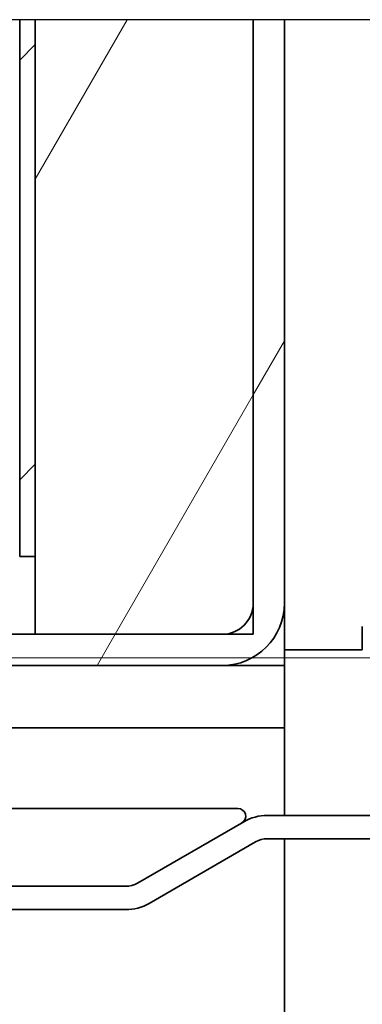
# Model space of a CAD drawing. Header units: millimetres. Extents: x 0 to 7128, y 0 to 5040.
# Tile 212 of 215: x 6459 to 6547, y 4277 to 4530. Entities that reach past the tile are written whole.
import ezdxf

# ---------------------------------------------------------------- set-up
doc = ezdxf.new("R2010")
doc.units = ezdxf.units.MM
doc.header["$LTSCALE"] = 12
doc.linetypes.add('DASHED_SPACE', pattern=[0.2067, 0.1654, -0.0413])
doc.layers.get('0').update_dxf_attribs({"lineweight": 25})
doc.layers.add('Linee dettaglio cerchio(ISO)', color=7, linetype='DASHED_SPACE', lineweight=25)
doc.layers.add('Spigoli visibili(ISO)', color=7, linetype='Continuous', lineweight=35)
doc.layers.add('Quote(ISO)', color=7, linetype='Continuous', lineweight=25, true_color=0x80ff00)
doc.layers.add('Tratteggio', color=7, linetype='Continuous', lineweight=9, true_color=0x1e1e47)
doc.styles.add('Corrente-BSI', font='arial.ttf')
doc.dimstyles.new('DEFAULT-ISO', dxfattribs={"dimscale": 12, "dimtxt": 3.5, "dimasz": 2.5, "dimexe": 1, "dimexo": 1, "dimgap": 0.762, "dimtad": 1, "dimtoh": 1, "dimrnd": 1e-08, "dimtxsty": 'Corrente-BSI', "dimcen": 0.09, "dimdle": 10, "dimclrd": 7, "dimclre": 7, "dimclrt": 7, "dimazin": 2, "dimtfac": 0.571429, "dimtmove": 0, "dimatfit": 3, "dimfxl": 1, "dimtolj": 1, "dimlwd": 5, "dimlwe": 5, "dimarcsym": 0})
pattern_1 = [(60, (0, 0), (-65.9911, 38.1), [])]

# ---------------------------------------------------------------- blocks, each defined once
blk = doc.blocks.new('SimboloConv2d1')
at = {"layer": 'Linee dettaglio cerchio(ISO)', "ltscale": 28.715969, "flags": 128}
blk.add_lwpolyline([(491.282, 377.486), (491.282, 333.573), (563.114, 333.573), (563.114, 377.486), (491.282, 377.486)], dxfattribs=at)
blk = doc.blocks.new('*D30')
at = {"layer": 'Defpoints', "color": 0, "linetype": 'Continuous', "transparency": 16777216}
for p in [(6331.17, 4366.01), (6909.06, 4366.01), (6645.06, 4259.01)]:
    blk.add_point(p, dxfattribs=at)
at = {"layer": 'Quote(ISO)', "color": 7, "linetype": 'Continuous', "lineweight": 5, "transparency": 16777216}
for p, q in [((6343.17, 4366.01), (6921.06, 4366.01)), ((6909.06, 4289.01), (6909.06, 4336.01)), ((6657.06, 4259.01), (6921.06, 4259.01))]:
    blk.add_line(p, q, dxfattribs=at)
at = {"layer": 'Quote(ISO)', "color": 7, "linetype": 'Continuous', "transparency": 16777216}
for points in [[(6904.06, 4336.01), (6914.06, 4336.01), (6909.06, 4366.01)], [(6904.06, 4289.01), (6914.06, 4289.01), (6909.06, 4259.01)]]:
    blk.add_solid(points, dxfattribs=at)
at = {"layer": 'Quote(ISO)', "color": 7, "linetype": 'Continuous', "lineweight": 9, "transparency": 16777216, "insert": (6857, 4282.43), "char_height": 42, "attachment_point": 1, "rotation": 90, "style": 'Corrente-BSI'}
blk.add_mtext('\\A1;53', dxfattribs=at)

msp = doc.modelspace()

# ---------------------------------------------------------------- hatches: boundary and pattern name
at = {"layer": 'Tratteggio'}
h = msp.add_hatch(dxfattribs=at)
h.set_pattern_fill('ANSI31', color=256, scale=609.6, angle=14.99998, style=0)
h.set_pattern_definition(pattern_1)
h.paths.add_polyline_path([(6135.166, 4529.836), (6135.166, 4380.015), (6135.166, 4372.015), (6143.166, 4372.015), (6191.166, 4372.015), (6191.166, 4392.015), (6191.166, 4529.836)])
h.paths.add_polyline_path([(6463.166, 4529.836), (6519.166, 4529.836), (6519.166, 4380.015), (6519.166, 4372.015), (6511.166, 4372.015), (6463.166, 4372.015), (6463.166, 4392.015)])
h = msp.add_hatch(dxfattribs=at)
h.set_pattern_fill('ANSI31', color=256, scale=609.6, angle=14.99998, style=0)
h.set_pattern_definition(pattern_1)
edge = h.paths.add_edge_path()
edge.add_line((6519.166, 4529.836), (6527.166, 4529.836))
edge.add_line((6527.166, 4529.836), (6527.166, 4380.015))
edge.add_ellipse((6511.166, 4380.015), major_axis=(16, 0), ratio=1, start_angle=270, end_angle=360, ccw=False)
edge.add_line((6511.166, 4364.015), (6423.977, 4364.015))
edge.add_ellipse((6423.977, 4356.015), major_axis=(5.657, 5.657), ratio=1, start_angle=45, end_angle=90)
edge.add_line((6418.32, 4361.671), (6405.107, 4348.458))
edge.add_ellipse((6393.794, 4359.772), major_axis=(11.314, -11.314), ratio=1, start_angle=270, end_angle=360, ccw=False)
edge.add_line((6382.48, 4348.458), (6371.166, 4359.772))
edge.add_line((6371.166, 4359.772), (6376.823, 4365.429))
edge.add_line((6376.823, 4365.429), (6388.137, 4354.115))
edge.add_ellipse((6393.794, 4359.772), major_axis=(-5.657, -5.657), ratio=1, start_angle=0, end_angle=90)
edge.add_line((6399.45, 4354.115), (6412.664, 4367.328))
edge.add_ellipse((6423.977, 4356.015), major_axis=(-16, 0), ratio=1, start_angle=270, end_angle=315, ccw=False)
edge.add_line((6423.977, 4372.015), (6463.166, 4372.015))
edge.add_line((6463.166, 4372.015), (6511.166, 4372.015))
edge.add_ellipse((6511.166, 4380.015), major_axis=(0, -8), ratio=1, start_angle=0, end_angle=90)
edge.add_line((6519.166, 4380.015), (6519.166, 4529.836))
h = msp.add_hatch(dxfattribs=at)
h.set_pattern_fill('ANSI31', color=256, scale=609.6, style=0)
h.set_pattern_definition([(45, (0, 0), (-53.8815, 53.8815), [])])
h.paths.add_polyline_path([(6459.166, 4529.836), (6463.166, 4529.836), (6463.166, 4392.015), (6459.166, 4392.015)])

# ---------------------------------------------------------------- linework, layer by layer
at = {"layer": 'Spigoli visibili(ISO)'}
for p, q in [((6459.166, 4529.836), (6459.166, 4392.015)), ((6463.166, 4529.836), (6463.166, 4372.015)), ((6463.166, 4392.015), (6463.166, 4529.836)), ((6519.166, 4372.015), (6519.166, 4529.836)), ((6519.166, 4529.836), (6519.166, 4380.015)), ((6527.166, 4380.015), (6527.166, 4529.836)), ((6459.166, 4392.015), (6463.166, 4392.015)), ((6527.166, 4374.015), (6527.166, 4380.015)), ((6527.166, 4368.015), (6527.166, 4374.015)), ((6547.166, 4374.015), (6547.166, 4368.015)), ((6511.166, 4372.015), (6423.977, 4372.015)), ((6463.166, 4372.015), (6519.166, 4372.015)), ((6527.166, 4368.015), (6527.166, 4364.015)), ((6527.166, 4368.015), (6547.166, 4368.015)), ((6423.977, 4364.015), (6511.166, 4364.015)), ((6527.166, 4364.015), (6511.166, 4364.015)), ((6512.166, 4364.015), (6512.166, 4364.046)), ((6527.166, 4364.015), (6527.166, 4348.015)), ((6435.166, 4348.015), (6527.166, 4348.015)), ((6527.166, 4348.015), (6527.166, 4325.515)), ((6407.96, 4327.318), (6515.214, 4327.318)), ((6516.769, 4323.907), (6489.43, 4308.122)), ((6594.339, 4325.515), (6522.769, 4325.515)), ((6519.769, 4318.711), (6492.43, 4302.926)), ((6522.769, 4319.515), (6594.339, 4319.515)), ((6527.166, 4319.515), (6527.166, 4243.015)), ((6486.43, 4307.318), (6305.302, 4307.318)), ((6305.302, 4301.318), (6486.43, 4301.318))]:
    msp.add_line(p, q, dxfattribs=at)
for centre, radius, start, end in [((6511.166, 4380.015), 8, 270, 0), ((6511.166, 4380.015), 16, 270, 0), ((6515.214, 4325.318), 2, 300, 90), ((6522.769, 4313.515), 12, 90, 120), ((6522.769, 4313.515), 6, 90, 120), ((6486.43, 4313.318), 6, 270, 300), ((6486.43, 4313.318), 12, 270, 300)]:
    msp.add_arc(centre, radius, start, end, dxfattribs=at)

# ---------------------------------------------------------------- block references
at = {"xscale": 12, "yscale": 12, "zscale": 12}
msp.add_blockref('SimboloConv2d1', (0, 0), dxfattribs=at)

# ---------------------------------------------------------------- dimensions: what is measured, and where the dimension line sits
at = {"layer": 'Quote(ISO)', "color": 7, "linetype": 'Continuous', "lineweight": 9}
dim = msp.add_linear_dim(base=(6909.060535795, 4366.014509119), p1=(6645.060535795, 4259.014509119), p2=(6331.16613121, 4366.014509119), angle=90, dimstyle='DEFAULT-ISO', override={"dimgap": 0.762, "dimtoh": 0, "dimdec": 0, "dimlfac": 0.5, "dimtol": 0, "dimlim": 0, "dimtp": 0, "dimtm": 0, "dimtdec": 0, "dimtofl": 0, "dimatfit": 1}, dxfattribs=at)
dim.commit()
dim.dimension.update_dxf_attribs({"geometry": '*D30', "text_midpoint": (6909.060535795, 4312.514509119), "dimtype": 160})

doc.saveas('drawing.dxf')
